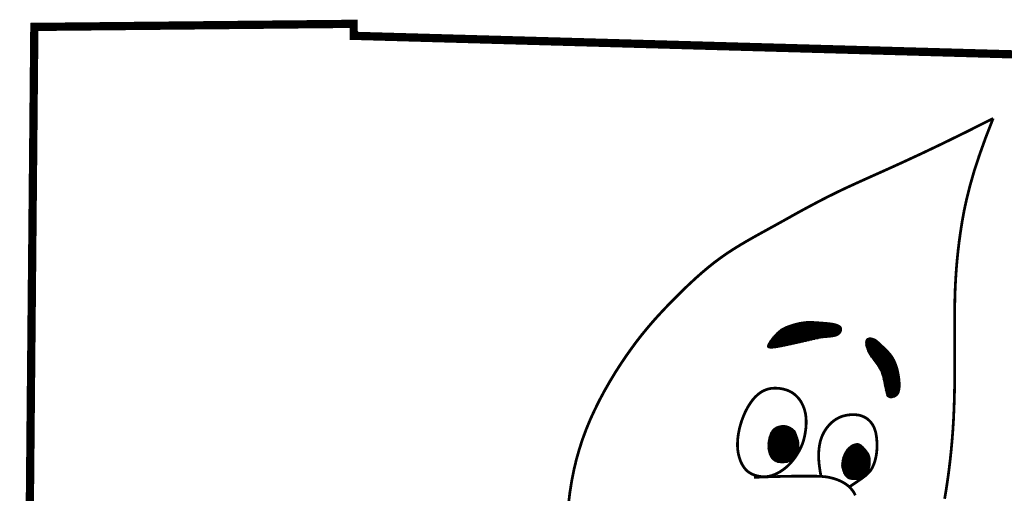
# Model space of a CAD drawing. Extents: x 185 to 418, y -408 to -105.
# Tile 113 of 118: x 365 to 388, y -353 to -342. Entities that reach past the tile are written whole.
import ezdxf

# ---------------------------------------------------------------- set-up
doc = ezdxf.new("R2010")
doc.units = 0
doc.header["$LTSCALE"] = 25
doc.header["$MEASUREMENT"] = 0
doc.layers.add('BELMONT-BORDER', color=5, linetype='CONTINUOUS')
doc.layers.add('FACE', color=160, linetype='CONTINUOUS')
pattern_1 = [(360, (328.277135, -428.133409), (4e-18, 0.0158269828), []), (60, (328.277135, -428.133409), (-0.0137065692, 0.0079134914), []), (120, (328.277135, -428.133409), (-0.0137065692, -0.0079134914), [])]

msp = doc.modelspace()

# ---------------------------------------------------------------- hatches: boundary and pattern name
at = {"layer": 'FACE', "linetype": 'Continuous'}
h = msp.add_hatch(dxfattribs=at)
h.set_pattern_fill('NET3', scale=0.126616, style=0)
h.set_pattern_definition(pattern_1)
h.paths.add_polyline_path([(385.537, -350.603), (385.531, -350.557), (385.524, -350.512), (385.516, -350.468), (385.507, -350.425), (385.497, -350.383), (385.486, -350.342), (385.474, -350.303), (385.461, -350.266), (385.447, -350.23), (385.432, -350.195), (385.416, -350.162), (385.399, -350.13), (385.38, -350.099), (385.36, -350.068), (385.338, -350.038), (385.314, -350.008), (385.288, -349.978), (385.261, -349.948), (385.232, -349.919), (385.203, -349.891), (385.175, -349.864), (385.147, -349.838), (385.121, -349.813), (385.096, -349.79), (385.074, -349.77), (385.054, -349.751), (385.035, -349.734), (385.017, -349.719), (385, -349.706), (384.982, -349.694), (384.964, -349.684), (384.945, -349.675), (384.924, -349.667), (384.902, -349.661), (384.88, -349.657), (384.858, -349.656), (384.837, -349.657), (384.817, -349.661), (384.8, -349.668), (384.785, -349.679), (384.773, -349.695), (384.765, -349.714), (384.76, -349.736), (384.757, -349.761), (384.758, -349.788), (384.761, -349.818), (384.767, -349.848), (384.776, -349.879), (384.787, -349.911), (384.801, -349.943), (384.816, -349.975), (384.833, -350.007), (384.851, -350.039), (384.87, -350.069), (384.89, -350.099), (384.91, -350.128), (384.93, -350.156), (384.949, -350.183), (384.969, -350.208), (384.988, -350.233), (385.006, -350.258), (385.024, -350.281), (385.041, -350.305), (385.056, -350.328), (385.071, -350.352), (385.084, -350.376), (385.097, -350.401), (385.108, -350.427), (385.119, -350.456), (385.13, -350.487), (385.14, -350.521), (385.15, -350.559), (385.16, -350.601), (385.17, -350.646), (385.18, -350.692), (385.189, -350.739), (385.199, -350.785), (385.208, -350.829), (385.217, -350.87), (385.226, -350.906), (385.234, -350.936), (385.242, -350.961), (385.251, -350.982), (385.261, -350.997), (385.272, -351.009), (385.285, -351.018), (385.301, -351.023), (385.319, -351.026), (385.341, -351.026), (385.364, -351.024), (385.39, -351.02), (385.416, -351.011), (385.441, -350.999), (385.465, -350.983), (385.487, -350.963), (385.506, -350.937), (385.52, -350.906), (385.531, -350.87), (385.538, -350.831), (385.543, -350.788), (385.544, -350.744), (385.544, -350.697), (385.541, -350.65)])
h.paths.add_polyline_path([(382.958, -349.823), (383.02, -349.809), (383.081, -349.796), (383.14, -349.783), (383.198, -349.77), (383.255, -349.757), (383.31, -349.744), (383.362, -349.732), (383.412, -349.72), (383.459, -349.709), (383.503, -349.698), (383.546, -349.688), (383.588, -349.678), (383.629, -349.669), (383.67, -349.661), (383.711, -349.655), (383.754, -349.649), (383.798, -349.644), (383.843, -349.641), (383.888, -349.637), (383.932, -349.633), (383.975, -349.627), (384.016, -349.621), (384.053, -349.612), (384.087, -349.6), (384.117, -349.585), (384.141, -349.567), (384.162, -349.548), (384.178, -349.526), (384.189, -349.504), (384.196, -349.482), (384.199, -349.461), (384.198, -349.44), (384.193, -349.421), (384.183, -349.403), (384.169, -349.387), (384.151, -349.373), (384.129, -349.36), (384.103, -349.348), (384.073, -349.338), (384.038, -349.329), (384, -349.321), (383.958, -349.314), (383.913, -349.309), (383.866, -349.304), (383.819, -349.3), (383.771, -349.296), (383.724, -349.292), (383.678, -349.289), (383.634, -349.286), (383.592, -349.283), (383.55, -349.28), (383.51, -349.279), (383.469, -349.278), (383.429, -349.278), (383.387, -349.281), (383.345, -349.285), (383.301, -349.291), (383.256, -349.299), (383.21, -349.308), (383.164, -349.319), (383.119, -349.33), (383.075, -349.343), (383.033, -349.356), (382.994, -349.369), (382.957, -349.383), (382.922, -349.397), (382.89, -349.411), (382.859, -349.427), (382.83, -349.444), (382.801, -349.463), (382.773, -349.484), (382.745, -349.507), (382.716, -349.534), (382.688, -349.562), (382.66, -349.593), (382.633, -349.624), (382.607, -349.656), (382.583, -349.687), (382.56, -349.718), (382.541, -349.747), (382.524, -349.775), (382.511, -349.8), (382.502, -349.822), (382.498, -349.841), (382.501, -349.858), (382.509, -349.871), (382.526, -349.88), (382.55, -349.885), (382.582, -349.886), (382.622, -349.884), (382.669, -349.879), (382.721, -349.871), (382.777, -349.86), (382.836, -349.849), (382.897, -349.836)])
h = msp.add_hatch(dxfattribs=at)
h.set_pattern_fill('NET3', scale=0.126616, style=0)
h.set_pattern_definition(pattern_1)
h.paths.add_polyline_path([(383.124, -351.796), (383.136, -351.822), (383.147, -351.849), (383.158, -351.876), (383.168, -351.903), (383.178, -351.931), (383.187, -351.958), (383.195, -351.984), (383.202, -352.009), (383.208, -352.033), (383.211, -352.055), (383.214, -352.076), (383.216, -352.096), (383.217, -352.115), (383.217, -352.132), (383.217, -352.148), (383.217, -352.164), (383.216, -352.178), (383.215, -352.191), (383.213, -352.204), (383.212, -352.216), (383.21, -352.228), (383.207, -352.24), (383.204, -352.252), (383.2, -352.264), (383.196, -352.276), (383.191, -352.288), (383.186, -352.301), (383.18, -352.314), (383.174, -352.326), (383.167, -352.339), (383.161, -352.351), (383.154, -352.364), (383.147, -352.376), (383.141, -352.387), (383.134, -352.398), (383.127, -352.408), (383.121, -352.418), (383.114, -352.426), (383.108, -352.434), (383.102, -352.441), (383.096, -352.446), (383.09, -352.451), (383.084, -352.455), (383.077, -352.458), (383.071, -352.461), (383.064, -352.465), (383.057, -352.468), (383.049, -352.472), (383.041, -352.476), (383.032, -352.481), (383.022, -352.486), (383.01, -352.491), (382.998, -352.497), (382.984, -352.502), (382.969, -352.507), (382.952, -352.512), (382.933, -352.516), (382.912, -352.52), (382.891, -352.523), (382.868, -352.525), (382.844, -352.526), (382.82, -352.526), (382.796, -352.525), (382.773, -352.522), (382.749, -352.518), (382.726, -352.512), (382.704, -352.505), (382.683, -352.496), (382.662, -352.485), (382.642, -352.472), (382.624, -352.457), (382.606, -352.44), (382.59, -352.42), (382.575, -352.399), (382.562, -352.376), (382.55, -352.352), (382.54, -352.326), (382.53, -352.298), (382.523, -352.27), (382.517, -352.24), (382.513, -352.21), (382.51, -352.179), (382.509, -352.148), (382.509, -352.116), (382.511, -352.085), (382.513, -352.053), (382.517, -352.022), (382.523, -351.992), (382.529, -351.962), (382.536, -351.934), (382.545, -351.906), (382.554, -351.88), (382.565, -351.854), (382.577, -351.831), (382.59, -351.808), (382.604, -351.787), (382.62, -351.768), (382.637, -351.751), (382.656, -351.735), (382.677, -351.721), (382.7, -351.708), (382.725, -351.697), (382.753, -351.688), (382.784, -351.681), (382.818, -351.675), (382.855, -351.672), (382.895, -351.674), (382.937, -351.682), (382.981, -351.696), (383.027, -351.719), (383.075, -351.752)])
edge = h.paths.add_edge_path()
edge.add_line((384.205, -352.627), (384.206, -352.604))
edge.add_line((384.206, -352.604), (384.207, -352.583))
edge.add_line((384.207, -352.583), (384.208, -352.566))
edge.add_line((384.208, -352.566), (384.209, -352.551))
edge.add_line((384.209, -352.551), (384.21, -352.538))
edge.add_line((384.21, -352.538), (384.211, -352.526))
edge.add_line((384.211, -352.526), (384.212, -352.516))
edge.add_line((384.212, -352.516), (384.213, -352.507))
edge.add_line((384.213, -352.507), (384.214, -352.498))
edge.add_line((384.214, -352.498), (384.215, -352.49))
edge.add_line((384.215, -352.49), (384.216, -352.482))
edge.add_line((384.216, -352.482), (384.218, -352.475))
edge.add_line((384.218, -352.475), (384.219, -352.468))
edge.add_line((384.219, -352.468), (384.22, -352.461))
edge.add_line((384.22, -352.461), (384.221, -352.454))
edge.add_line((384.221, -352.454), (384.223, -352.448))
edge.add_line((384.223, -352.448), (384.224, -352.442))
edge.add_line((384.224, -352.442), (384.225, -352.435))
edge.add_line((384.225, -352.435), (384.227, -352.429))
edge.add_line((384.227, -352.429), (384.228, -352.423))
edge.add_line((384.228, -352.423), (384.23, -352.417))
edge.add_line((384.23, -352.417), (384.231, -352.411))
edge.add_line((384.231, -352.411), (384.233, -352.406))
edge.add_line((384.233, -352.406), (384.235, -352.4))
edge.add_line((384.235, -352.4), (384.236, -352.394))
edge.add_line((384.236, -352.394), (384.238, -352.389))
edge.add_line((384.238, -352.389), (384.24, -352.383))
edge.add_line((384.24, -352.383), (384.242, -352.378))
edge.add_line((384.242, -352.378), (384.244, -352.372))
edge.add_line((384.244, -352.372), (384.246, -352.367))
edge.add_line((384.246, -352.367), (384.248, -352.362))
edge.add_line((384.248, -352.362), (384.25, -352.357))
edge.add_line((384.25, -352.357), (384.252, -352.351))
edge.add_line((384.252, -352.351), (384.254, -352.346))
edge.add_line((384.254, -352.346), (384.256, -352.341))
edge.add_line((384.256, -352.341), (384.258, -352.337))
edge.add_line((384.258, -352.337), (384.26, -352.332))
edge.add_line((384.26, -352.332), (384.262, -352.327))
edge.add_line((384.262, -352.327), (384.264, -352.322))
edge.add_line((384.264, -352.322), (384.267, -352.318))
edge.add_line((384.267, -352.318), (384.269, -352.313))
edge.add_line((384.269, -352.313), (384.271, -352.309))
edge.add_line((384.271, -352.309), (384.273, -352.304))
edge.add_line((384.273, -352.304), (384.276, -352.3))
edge.add_line((384.276, -352.3), (384.278, -352.295))
edge.add_line((384.278, -352.295), (384.281, -352.291))
edge.add_line((384.281, -352.291), (384.283, -352.287))
edge.add_line((384.283, -352.287), (384.285, -352.283))
edge.add_line((384.285, -352.283), (384.288, -352.279))
edge.add_line((384.288, -352.279), (384.29, -352.275))
edge.add_line((384.29, -352.275), (384.293, -352.271))
edge.add_line((384.293, -352.271), (384.295, -352.267))
edge.add_line((384.295, -352.267), (384.298, -352.263))
edge.add_line((384.298, -352.263), (384.301, -352.259))
edge.add_line((384.301, -352.259), (384.303, -352.255))
edge.add_line((384.303, -352.255), (384.306, -352.251))
edge.add_line((384.306, -352.251), (384.308, -352.247))
edge.add_line((384.308, -352.247), (384.311, -352.244))
edge.add_line((384.311, -352.244), (384.314, -352.24))
edge.add_line((384.314, -352.24), (384.317, -352.236))
edge.add_line((384.317, -352.236), (384.319, -352.233))
edge.add_line((384.319, -352.233), (384.322, -352.229))
edge.add_line((384.322, -352.229), (384.325, -352.226))
edge.add_line((384.325, -352.226), (384.327, -352.222))
edge.add_line((384.327, -352.222), (384.33, -352.219))
edge.add_line((384.33, -352.219), (384.333, -352.215))
edge.add_line((384.333, -352.215), (384.336, -352.212))
edge.add_line((384.336, -352.212), (384.339, -352.209))
edge.add_line((384.339, -352.209), (384.341, -352.206))
edge.add_line((384.341, -352.206), (384.344, -352.202))
edge.add_line((384.344, -352.202), (384.347, -352.199))
edge.add_line((384.347, -352.199), (384.35, -352.196))
edge.add_line((384.35, -352.196), (384.353, -352.193))
edge.add_line((384.353, -352.193), (384.356, -352.19))
edge.add_line((384.356, -352.19), (384.358, -352.187))
edge.add_line((384.358, -352.187), (384.361, -352.184))
edge.add_line((384.361, -352.184), (384.364, -352.181))
edge.add_line((384.364, -352.181), (384.367, -352.179))
edge.add_line((384.367, -352.179), (384.37, -352.176))
edge.add_line((384.37, -352.176), (384.373, -352.173))
edge.add_line((384.373, -352.173), (384.376, -352.17))
edge.add_line((384.376, -352.17), (384.379, -352.168))
edge.add_line((384.379, -352.168), (384.382, -352.165))
edge.add_line((384.382, -352.165), (384.385, -352.162))
edge.add_line((384.385, -352.162), (384.388, -352.16))
edge.add_line((384.388, -352.16), (384.39, -352.157))
edge.add_line((384.39, -352.157), (384.393, -352.155))
edge.add_line((384.393, -352.155), (384.396, -352.153))
edge.add_line((384.396, -352.153), (384.399, -352.15))
edge.add_line((384.399, -352.15), (384.402, -352.148))
edge.add_line((384.402, -352.148), (384.405, -352.146))
edge.add_line((384.405, -352.146), (384.408, -352.144))
edge.add_line((384.408, -352.144), (384.411, -352.141))
edge.add_line((384.411, -352.141), (384.414, -352.139))
edge.add_line((384.414, -352.139), (384.417, -352.137))
edge.add_line((384.417, -352.137), (384.42, -352.135))
edge.add_line((384.42, -352.135), (384.423, -352.133))
edge.add_line((384.423, -352.133), (384.426, -352.131))
edge.add_line((384.426, -352.131), (384.429, -352.129))
edge.add_line((384.429, -352.129), (384.432, -352.128))
edge.add_line((384.432, -352.128), (384.435, -352.126))
edge.add_line((384.435, -352.126), (384.438, -352.124))
edge.add_line((384.438, -352.124), (384.44, -352.122))
edge.add_line((384.44, -352.122), (384.443, -352.121))
edge.add_line((384.443, -352.121), (384.446, -352.119))
edge.add_line((384.446, -352.119), (384.449, -352.118))
edge.add_line((384.449, -352.118), (384.452, -352.116))
edge.add_line((384.452, -352.116), (384.455, -352.115))
edge.add_line((384.455, -352.115), (384.458, -352.113))
edge.add_line((384.458, -352.113), (384.461, -352.112))
edge.add_line((384.461, -352.112), (384.464, -352.111))
edge.add_line((384.464, -352.111), (384.466, -352.109))
edge.add_line((384.466, -352.109), (384.469, -352.108))
edge.add_line((384.469, -352.108), (384.472, -352.107))
edge.add_line((384.472, -352.107), (384.475, -352.106))
edge.add_line((384.475, -352.106), (384.478, -352.105))
edge.add_line((384.478, -352.105), (384.481, -352.104))
edge.add_line((384.481, -352.104), (384.483, -352.103))
edge.add_line((384.483, -352.103), (384.486, -352.102))
edge.add_line((384.486, -352.102), (384.489, -352.101))
edge.add_line((384.489, -352.101), (384.492, -352.1))
edge.add_line((384.492, -352.1), (384.494, -352.1))
edge.add_line((384.494, -352.1), (384.497, -352.099))
edge.add_line((384.497, -352.099), (384.5, -352.098))
edge.add_line((384.5, -352.098), (384.503, -352.098))
edge.add_line((384.503, -352.098), (384.505, -352.097))
edge.add_line((384.505, -352.097), (384.508, -352.096))
edge.add_line((384.508, -352.096), (384.511, -352.096))
edge.add_line((384.511, -352.096), (384.513, -352.095))
edge.add_line((384.513, -352.095), (384.516, -352.095))
edge.add_line((384.516, -352.095), (384.518, -352.095))
edge.add_line((384.518, -352.095), (384.521, -352.094))
edge.add_line((384.521, -352.094), (384.524, -352.094))
edge.add_line((384.524, -352.094), (384.526, -352.094))
edge.add_line((384.526, -352.094), (384.529, -352.093))
edge.add_line((384.529, -352.093), (384.531, -352.093))
edge.add_line((384.531, -352.093), (384.534, -352.092))
edge.add_line((384.534, -352.092), (384.536, -352.092))
edge.add_line((384.536, -352.092), (384.538, -352.091))
edge.add_line((384.538, -352.091), (384.541, -352.091))
edge.add_line((384.541, -352.091), (384.543, -352.091))
edge.add_line((384.543, -352.091), (384.545, -352.09))
edge.add_line((384.545, -352.09), (384.548, -352.09))
edge.add_line((384.548, -352.09), (384.55, -352.09))
edge.add_line((384.55, -352.09), (384.552, -352.089))
edge.add_line((384.552, -352.089), (384.555, -352.089))
edge.add_line((384.555, -352.089), (384.557, -352.089))
edge.add_line((384.557, -352.089), (384.56, -352.089))
edge.add_line((384.56, -352.089), (384.562, -352.089))
edge.add_line((384.562, -352.089), (384.565, -352.089))
edge.add_line((384.565, -352.089), (384.567, -352.089))
edge.add_line((384.567, -352.089), (384.57, -352.089))
edge.add_line((384.57, -352.089), (384.572, -352.089))
edge.add_line((384.572, -352.089), (384.575, -352.09))
edge.add_line((384.575, -352.09), (384.577, -352.09))
edge.add_line((384.577, -352.09), (384.58, -352.09))
edge.add_line((384.58, -352.09), (384.582, -352.091))
edge.add_line((384.582, -352.091), (384.585, -352.091))
edge.add_line((384.585, -352.091), (384.587, -352.092))
edge.add_line((384.587, -352.092), (384.589, -352.093))
edge.add_line((384.589, -352.093), (384.591, -352.093))
edge.add_line((384.591, -352.093), (384.593, -352.094))
edge.add_line((384.593, -352.094), (384.595, -352.095))
edge.add_line((384.595, -352.095), (384.597, -352.096))
edge.add_line((384.597, -352.096), (384.599, -352.096))
edge.add_line((384.599, -352.096), (384.601, -352.097))
edge.add_line((384.601, -352.097), (384.603, -352.098))
edge.add_line((384.603, -352.098), (384.604, -352.099))
edge.add_line((384.604, -352.099), (384.606, -352.1))
edge.add_line((384.606, -352.1), (384.608, -352.1))
edge.add_line((384.608, -352.1), (384.61, -352.101))
edge.add_line((384.61, -352.101), (384.612, -352.102))
edge.add_line((384.612, -352.102), (384.614, -352.102))
edge.add_line((384.614, -352.102), (384.616, -352.103))
edge.add_line((384.616, -352.103), (384.618, -352.104))
edge.add_line((384.618, -352.104), (384.62, -352.105))
edge.add_line((384.62, -352.105), (384.622, -352.105))
edge.add_line((384.622, -352.105), (384.624, -352.106))
edge.add_line((384.624, -352.106), (384.626, -352.107))
edge.add_line((384.626, -352.107), (384.628, -352.109))
edge.add_line((384.628, -352.109), (384.63, -352.11))
edge.add_line((384.63, -352.11), (384.633, -352.111))
edge.add_line((384.633, -352.111), (384.635, -352.112))
edge.add_line((384.635, -352.112), (384.637, -352.114))
edge.add_line((384.637, -352.114), (384.639, -352.115))
edge.add_line((384.639, -352.115), (384.641, -352.117))
edge.add_line((384.641, -352.117), (384.643, -352.118))
edge.add_line((384.643, -352.118), (384.645, -352.12))
edge.add_line((384.645, -352.12), (384.647, -352.121))
edge.add_line((384.647, -352.121), (384.649, -352.123))
edge.add_line((384.649, -352.123), (384.651, -352.125))
edge.add_line((384.651, -352.125), (384.653, -352.126))
edge.add_line((384.653, -352.126), (384.655, -352.128))
edge.add_line((384.655, -352.128), (384.657, -352.13))
edge.add_line((384.657, -352.13), (384.659, -352.132))
edge.add_line((384.659, -352.132), (384.661, -352.133))
edge.add_line((384.661, -352.133), (384.662, -352.135))
edge.add_line((384.662, -352.135), (384.664, -352.137))
edge.add_line((384.664, -352.137), (384.666, -352.139))
edge.add_line((384.666, -352.139), (384.668, -352.14))
edge.add_line((384.668, -352.14), (384.67, -352.142))
edge.add_line((384.67, -352.142), (384.672, -352.144))
edge.add_line((384.672, -352.144), (384.675, -352.146))
edge.add_line((384.675, -352.146), (384.677, -352.149))
edge.add_line((384.677, -352.149), (384.68, -352.151))
edge.add_line((384.68, -352.151), (384.682, -352.154))
edge.add_line((384.682, -352.154), (384.686, -352.156))
edge.add_line((384.686, -352.156), (384.689, -352.16))
edge.add_line((384.689, -352.16), (384.693, -352.163))
edge.add_line((384.693, -352.163), (384.697, -352.166))
edge.add_line((384.697, -352.166), (384.701, -352.17))
edge.add_line((384.701, -352.17), (384.706, -352.175))
edge.add_line((384.706, -352.175), (384.71, -352.179))
edge.add_line((384.71, -352.179), (384.715, -352.184))
edge.add_line((384.715, -352.184), (384.72, -352.189))
edge.add_line((384.72, -352.189), (384.725, -352.194))
edge.add_line((384.725, -352.194), (384.73, -352.2))
edge.add_line((384.73, -352.2), (384.735, -352.205))
edge.add_line((384.735, -352.205), (384.74, -352.212))
edge.add_line((384.74, -352.212), (384.746, -352.218))
edge.add_line((384.746, -352.218), (384.751, -352.225))
edge.add_line((384.751, -352.225), (384.757, -352.233))
edge.add_line((384.757, -352.233), (384.763, -352.24))
edge.add_line((384.763, -352.24), (384.77, -352.249))
edge.add_line((384.77, -352.249), (384.776, -352.258))
edge.add_line((384.776, -352.258), (384.783, -352.267))
edge.add_line((384.783, -352.267), (384.79, -352.277))
edge.add_line((384.79, -352.277), (384.797, -352.287))
edge.add_line((384.797, -352.287), (384.804, -352.297))
edge.add_line((384.804, -352.297), (384.811, -352.307))
edge.add_line((384.811, -352.307), (384.817, -352.317))
edge.add_line((384.817, -352.317), (384.823, -352.327))
edge.add_line((384.823, -352.327), (384.828, -352.337))
edge.add_line((384.828, -352.337), (384.832, -352.347))
edge.add_line((384.832, -352.347), (384.836, -352.357))
edge.add_line((384.836, -352.357), (384.84, -352.366))
edge.add_line((384.84, -352.366), (384.843, -352.376))
edge.add_line((384.843, -352.376), (384.845, -352.386))
edge.add_line((384.845, -352.386), (384.848, -352.396))
edge.add_line((384.848, -352.396), (384.85, -352.406))
edge.add_line((384.85, -352.406), (384.852, -352.416))
edge.add_line((384.852, -352.416), (384.853, -352.426))
edge.add_line((384.853, -352.426), (384.855, -352.437))
edge.add_line((384.855, -352.437), (384.856, -352.448))
edge.add_line((384.856, -352.448), (384.857, -352.46))
edge.add_line((384.857, -352.46), (384.858, -352.473))
edge.add_line((384.858, -352.473), (384.858, -352.486))
edge.add_line((384.858, -352.486), (384.859, -352.5))
edge.add_line((384.859, -352.5), (384.858, -352.516))
edge.add_line((384.858, -352.516), (384.858, -352.532))
edge.add_line((384.858, -352.532), (384.857, -352.548))
edge.add_line((384.857, -352.548), (384.856, -352.565))
edge.add_line((384.856, -352.565), (384.854, -352.583))
edge.add_line((384.854, -352.583), (384.851, -352.6))
edge.add_line((384.851, -352.6), (384.848, -352.617))
edge.add_line((384.848, -352.617), (384.844, -352.634))
edge.add_line((384.844, -352.634), (384.84, -352.651))
edge.add_line((384.84, -352.651), (384.835, -352.667))
edge.add_line((384.835, -352.667), (384.829, -352.682))
edge.add_line((384.829, -352.682), (384.823, -352.697))
edge.add_line((384.823, -352.697), (384.816, -352.711))
edge.add_line((384.816, -352.711), (384.808, -352.725))
edge.add_line((384.808, -352.725), (384.8, -352.738))
edge.add_line((384.8, -352.738), (384.791, -352.75))
edge.add_line((384.791, -352.75), (384.781, -352.762))
edge.add_line((384.781, -352.762), (384.771, -352.773))
edge.add_line((384.771, -352.773), (384.76, -352.784))
edge.add_line((384.76, -352.784), (384.749, -352.794))
edge.add_line((384.749, -352.794), (384.737, -352.804))
edge.add_line((384.737, -352.804), (384.725, -352.814))
edge.add_line((384.725, -352.814), (384.713, -352.823))
edge.add_line((384.713, -352.823), (384.701, -352.833))
edge.add_line((384.701, -352.833), (384.689, -352.842))
edge.add_line((384.689, -352.842), (384.677, -352.851))
edge.add_line((384.677, -352.851), (384.665, -352.86))
edge.add_line((384.665, -352.86), (384.652, -352.869))
edge.add_line((384.652, -352.869), (384.64, -352.877))
edge.add_line((384.64, -352.877), (384.627, -352.884))
edge.add_line((384.627, -352.884), (384.613, -352.891))
edge.add_line((384.613, -352.891), (384.599, -352.897))
edge.add_line((384.599, -352.897), (384.585, -352.902))
edge.add_line((384.585, -352.902), (384.57, -352.906))
edge.add_line((384.57, -352.906), (384.555, -352.909))
edge.add_line((384.555, -352.909), (384.54, -352.911))
edge.add_line((384.54, -352.911), (384.525, -352.913))
edge.add_line((384.525, -352.913), (384.509, -352.913))
edge.add_line((384.509, -352.913), (384.493, -352.913))
edge.add_line((384.493, -352.913), (384.478, -352.913))
edge.add_line((384.478, -352.913), (384.463, -352.912))
edge.add_line((384.463, -352.912), (384.447, -352.911))
edge.add_line((384.447, -352.911), (384.433, -352.909))
edge.add_line((384.433, -352.909), (384.418, -352.906))
edge.add_line((384.418, -352.906), (384.405, -352.903))
edge.add_line((384.405, -352.903), (384.391, -352.9))
edge.add_line((384.391, -352.9), (384.379, -352.896))
edge.add_line((384.379, -352.896), (384.367, -352.892))
edge.add_line((384.367, -352.892), (384.356, -352.887))
edge.add_line((384.356, -352.887), (384.346, -352.881))
edge.add_line((384.346, -352.881), (384.336, -352.874))
edge.add_line((384.336, -352.874), (384.326, -352.867))
edge.add_line((384.326, -352.867), (384.317, -352.858))
edge.add_line((384.317, -352.858), (384.308, -352.848))
edge.add_line((384.308, -352.848), (384.298, -352.836))
edge.add_line((384.298, -352.836), (384.288, -352.823))
edge.add_line((384.288, -352.823), (384.278, -352.807))
edge.add_line((384.278, -352.807), (384.268, -352.79))
edge.add_line((384.268, -352.79), (384.257, -352.77))
edge.add_line((384.257, -352.77), (384.246, -352.748))
edge.add_line((384.246, -352.748), (384.236, -352.723))
edge.add_line((384.236, -352.723), (384.226, -352.695))
edge.add_line((384.226, -352.695), (384.216, -352.663))
edge.add_line((384.216, -352.663), (384.208, -352.629))

# ---------------------------------------------------------------- linework, layer by layer
at = {"layer": 'BELMONT-BORDER', "color": 7, "const_width": 0.19}
msp.add_lwpolyline([(365.377, -368.207), (365.619, -342.493), (372.968, -342.422), (372.971, -342.698), (395.382, -343.328), (395.384, -342.937), (399.518, -343.019)], dxfattribs=at)
at = {"layer": 'FACE', "color": 7}
for points, const_width in [([(387.688, -344.599), (387.065, -344.913), (386.516, -345.182), (386.033, -345.412), (385.608, -345.609), (385.234, -345.779), (384.903, -345.927), (384.606, -346.061), (384.336, -346.184), (384.086, -346.303), (383.853, -346.419), (383.635, -346.532), (383.43, -346.641), (383.236, -346.746), (383.051, -346.849), (382.873, -346.949), (382.699, -347.045), (382.529, -347.139), (382.362, -347.231), (382.197, -347.322), (382.036, -347.414), (381.878, -347.507), (381.722, -347.603), (381.569, -347.702), (381.42, -347.806), (381.273, -347.915), (381.129, -348.03), (380.988, -348.149), (380.85, -348.271), (380.715, -348.395), (380.583, -348.521), (380.453, -348.648), (380.327, -348.775), (380.203, -348.902), (380.082, -349.029), (379.962, -349.159), (379.843, -349.292), (379.725, -349.431), (379.605, -349.577), (379.485, -349.731), (379.363, -349.896), (379.239, -350.071), (379.113, -350.258), (378.988, -350.453), (378.865, -350.657), (378.745, -350.867), (378.629, -351.083), (378.52, -351.304), (378.417, -351.527), (378.323, -351.754), (378.238, -351.983), (378.162, -352.218), (378.094, -352.458), (378.035, -352.706), (377.985, -352.963), (377.943, -353.23), (377.91, -353.508)], 0.0633), ([(387.688, -344.599), (387.512, -345.052), (387.367, -345.458), (387.248, -345.823), (387.154, -346.152), (387.079, -346.45), (387.02, -346.722), (386.974, -346.974), (386.937, -347.212), (386.905, -347.439), (386.879, -347.659), (386.857, -347.875), (386.839, -348.089), (386.825, -348.305), (386.814, -348.523), (386.807, -348.747), (386.802, -348.981), (386.8, -349.224), (386.8, -349.477), (386.801, -349.736), (386.802, -349.999), (386.802, -350.265), (386.802, -350.531), (386.8, -350.793), (386.795, -351.052), (386.786, -351.303), (386.775, -351.548), (386.76, -351.788), (386.742, -352.022), (386.721, -352.252), (386.697, -352.479), (386.67, -352.702), (386.64, -352.923), (386.607, -353.142), (386.571, -353.358)], 0.0633), ([(383.726, -352.842), (383.707, -352.736), (383.693, -352.64), (383.682, -352.554), (383.675, -352.475), (383.672, -352.404), (383.672, -352.339), (383.674, -352.278), (383.678, -352.22), (383.685, -352.166), (383.693, -352.113), (383.704, -352.062), (383.716, -352.014), (383.731, -351.967), (383.748, -351.921), (383.767, -351.877), (383.789, -351.835), (383.812, -351.793), (383.838, -351.754), (383.866, -351.715), (383.896, -351.679), (383.927, -351.644), (383.96, -351.612), (383.994, -351.582), (384.029, -351.555), (384.065, -351.53), (384.102, -351.508), (384.139, -351.489), (384.178, -351.472), (384.218, -351.458), (384.258, -351.446), (384.299, -351.437), (384.341, -351.429), (384.384, -351.424), (384.427, -351.421), (384.47, -351.42), (384.513, -351.421), (384.556, -351.426), (384.597, -351.432), (384.638, -351.442), (384.676, -351.455), (384.713, -351.471), (384.748, -351.489), (384.781, -351.51), (384.811, -351.534), (384.84, -351.56), (384.866, -351.588), (384.889, -351.617), (384.911, -351.648), (384.929, -351.681), (384.946, -351.714), (384.96, -351.749), (384.972, -351.785), (384.983, -351.823), (384.991, -351.863), (384.998, -351.903), (385.004, -351.946), (385.008, -351.99), (385.012, -352.035), (385.013, -352.081), (385.014, -352.128), (385.014, -352.174), (385.012, -352.219), (385.009, -352.263), (385.004, -352.306), (384.999, -352.347), (384.992, -352.385), (384.984, -352.422), (384.975, -352.457), (384.966, -352.49), (384.956, -352.522), (384.945, -352.553), (384.933, -352.582), (384.921, -352.609), (384.909, -352.636), (384.894, -352.662), (384.879, -352.688), (384.861, -352.713), (384.84, -352.738), (384.816, -352.764), (384.789, -352.79), (384.758, -352.818), (384.722, -352.846), (384.681, -352.877), (384.634, -352.911), (384.581, -352.947), (384.521, -352.988), (384.453, -353.034), (384.377, -353.085)], 0.0633), ([(383.124, -351.796), (383.136, -351.822), (383.147, -351.849), (383.158, -351.876), (383.168, -351.903), (383.178, -351.931), (383.187, -351.958), (383.195, -351.984), (383.202, -352.009), (383.208, -352.033), (383.211, -352.055), (383.214, -352.076), (383.216, -352.096), (383.217, -352.115), (383.217, -352.132), (383.217, -352.148), (383.217, -352.164), (383.216, -352.178), (383.215, -352.191), (383.213, -352.204), (383.212, -352.216), (383.21, -352.228), (383.207, -352.24), (383.204, -352.252), (383.2, -352.264), (383.196, -352.276), (383.191, -352.288), (383.186, -352.301), (383.18, -352.314), (383.174, -352.326), (383.167, -352.339), (383.161, -352.351), (383.154, -352.364), (383.147, -352.376), (383.141, -352.387), (383.134, -352.398), (383.127, -352.408), (383.121, -352.418), (383.114, -352.426), (383.108, -352.434), (383.102, -352.441), (383.096, -352.446), (383.09, -352.451), (383.084, -352.455), (383.077, -352.458), (383.071, -352.461), (383.064, -352.465), (383.057, -352.468), (383.049, -352.472), (383.041, -352.476), (383.032, -352.481), (383.022, -352.486), (383.01, -352.491), (382.998, -352.497), (382.984, -352.502), (382.969, -352.507), (382.952, -352.512), (382.933, -352.516), (382.912, -352.52), (382.891, -352.523), (382.868, -352.525), (382.844, -352.526), (382.82, -352.526), (382.796, -352.525), (382.773, -352.522), (382.749, -352.518), (382.726, -352.512), (382.704, -352.505), (382.683, -352.496), (382.662, -352.485), (382.642, -352.472), (382.624, -352.457), (382.606, -352.44), (382.59, -352.42), (382.575, -352.399), (382.562, -352.376), (382.55, -352.352), (382.54, -352.326), (382.53, -352.298), (382.523, -352.27), (382.517, -352.24), (382.513, -352.21), (382.51, -352.179), (382.509, -352.148), (382.509, -352.116), (382.511, -352.085), (382.513, -352.053), (382.517, -352.022), (382.523, -351.992), (382.529, -351.962), (382.536, -351.934), (382.545, -351.906), (382.554, -351.88), (382.565, -351.854), (382.577, -351.831), (382.59, -351.808), (382.604, -351.787), (382.62, -351.768), (382.637, -351.751), (382.656, -351.735), (382.677, -351.721), (382.7, -351.708), (382.725, -351.697), (382.753, -351.688), (382.784, -351.681), (382.818, -351.675), (382.855, -351.672), (382.895, -351.674), (382.937, -351.682), (382.981, -351.696), (383.027, -351.719), (383.075, -351.752), (383.124, -351.796)], 0.0267), ([(384.205, -352.627), (384.206, -352.604), (384.207, -352.583), (384.208, -352.566), (384.209, -352.551), (384.21, -352.538), (384.211, -352.526), (384.212, -352.516), (384.213, -352.507), (384.214, -352.498), (384.215, -352.49), (384.216, -352.482), (384.218, -352.475), (384.219, -352.468), (384.22, -352.461), (384.221, -352.454), (384.223, -352.448), (384.224, -352.442), (384.225, -352.435), (384.227, -352.429), (384.228, -352.423), (384.23, -352.417), (384.231, -352.411), (384.233, -352.406), (384.235, -352.4), (384.236, -352.394), (384.238, -352.389), (384.24, -352.383), (384.242, -352.378), (384.244, -352.372), (384.246, -352.367), (384.248, -352.362), (384.25, -352.357), (384.252, -352.351), (384.254, -352.346), (384.256, -352.341), (384.258, -352.337), (384.26, -352.332), (384.262, -352.327), (384.264, -352.322), (384.267, -352.318), (384.269, -352.313), (384.271, -352.309), (384.273, -352.304), (384.276, -352.3), (384.278, -352.295), (384.281, -352.291), (384.283, -352.287), (384.285, -352.283), (384.288, -352.279), (384.29, -352.275), (384.293, -352.271), (384.295, -352.267), (384.298, -352.263), (384.301, -352.259), (384.303, -352.255), (384.306, -352.251), (384.308, -352.247), (384.311, -352.244), (384.314, -352.24), (384.317, -352.236), (384.319, -352.233), (384.322, -352.229), (384.325, -352.226), (384.327, -352.222), (384.33, -352.219), (384.333, -352.215), (384.336, -352.212), (384.339, -352.209), (384.341, -352.206), (384.344, -352.202), (384.347, -352.199), (384.35, -352.196), (384.353, -352.193), (384.356, -352.19), (384.358, -352.187), (384.361, -352.184), (384.364, -352.181), (384.367, -352.179), (384.37, -352.176), (384.373, -352.173), (384.376, -352.17), (384.379, -352.168), (384.382, -352.165), (384.385, -352.162), (384.388, -352.16), (384.39, -352.157), (384.393, -352.155), (384.396, -352.153), (384.399, -352.15), (384.402, -352.148), (384.405, -352.146), (384.408, -352.144), (384.411, -352.141), (384.414, -352.139), (384.417, -352.137), (384.42, -352.135), (384.423, -352.133), (384.426, -352.131), (384.429, -352.129), (384.432, -352.128), (384.435, -352.126), (384.438, -352.124), (384.44, -352.122), (384.443, -352.121), (384.446, -352.119), (384.449, -352.118), (384.452, -352.116), (384.455, -352.115), (384.458, -352.113), (384.461, -352.112), (384.464, -352.111), (384.466, -352.109), (384.469, -352.108), (384.472, -352.107), (384.475, -352.106), (384.478, -352.105), (384.481, -352.104), (384.483, -352.103), (384.486, -352.102), (384.489, -352.101), (384.492, -352.1), (384.494, -352.1), (384.497, -352.099), (384.5, -352.098), (384.503, -352.098), (384.505, -352.097), (384.508, -352.096), (384.511, -352.096), (384.513, -352.095), (384.516, -352.095), (384.518, -352.095), (384.521, -352.094), (384.524, -352.094), (384.526, -352.094), (384.529, -352.093), (384.531, -352.093), (384.534, -352.092), (384.536, -352.092), (384.538, -352.091), (384.541, -352.091), (384.543, -352.091), (384.545, -352.09), (384.548, -352.09), (384.55, -352.09), (384.552, -352.089), (384.555, -352.089), (384.557, -352.089), (384.56, -352.089), (384.562, -352.089), (384.565, -352.089), (384.567, -352.089), (384.57, -352.089), (384.572, -352.089), (384.575, -352.09), (384.577, -352.09), (384.58, -352.09), (384.582, -352.091), (384.585, -352.091), (384.587, -352.092), (384.589, -352.093), (384.591, -352.093), (384.593, -352.094), (384.595, -352.095), (384.597, -352.096), (384.599, -352.096), (384.601, -352.097), (384.603, -352.098), (384.604, -352.099), (384.606, -352.1), (384.608, -352.1), (384.61, -352.101), (384.612, -352.102), (384.614, -352.102), (384.616, -352.103), (384.618, -352.104), (384.62, -352.105), (384.622, -352.105), (384.624, -352.106), (384.626, -352.107), (384.628, -352.109), (384.63, -352.11), (384.633, -352.111), (384.635, -352.112), (384.637, -352.114), (384.639, -352.115), (384.641, -352.117), (384.643, -352.118), (384.645, -352.12), (384.647, -352.121), (384.649, -352.123), (384.651, -352.125), (384.653, -352.126), (384.655, -352.128), (384.657, -352.13), (384.659, -352.132), (384.661, -352.133), (384.662, -352.135), (384.664, -352.137), (384.666, -352.139), (384.668, -352.14), (384.67, -352.142), (384.672, -352.144), (384.675, -352.146), (384.677, -352.149), (384.68, -352.151), (384.682, -352.154), (384.686, -352.156), (384.689, -352.16), (384.693, -352.163), (384.697, -352.166), (384.701, -352.17), (384.706, -352.175), (384.71, -352.179), (384.715, -352.184), (384.72, -352.189), (384.725, -352.194), (384.73, -352.2), (384.735, -352.205), (384.74, -352.212), (384.746, -352.218), (384.751, -352.225), (384.757, -352.233), (384.763, -352.24), (384.77, -352.249), (384.776, -352.258), (384.783, -352.267), (384.79, -352.277), (384.797, -352.287), (384.804, -352.297), (384.811, -352.307), (384.817, -352.317), (384.823, -352.327), (384.828, -352.337), (384.832, -352.347), (384.836, -352.357), (384.84, -352.366), (384.843, -352.376), (384.845, -352.386), (384.848, -352.396), (384.85, -352.406), (384.852, -352.416), (384.853, -352.426), (384.855, -352.437), (384.856, -352.448), (384.857, -352.46), (384.858, -352.473), (384.858, -352.486), (384.859, -352.5), (384.858, -352.516), (384.858, -352.532), (384.857, -352.548), (384.856, -352.565), (384.854, -352.583), (384.851, -352.6), (384.848, -352.617), (384.844, -352.634), (384.84, -352.651), (384.835, -352.667), (384.829, -352.682), (384.823, -352.697), (384.816, -352.711), (384.808, -352.725), (384.8, -352.738), (384.791, -352.75), (384.781, -352.762), (384.771, -352.773), (384.76, -352.784), (384.749, -352.794), (384.737, -352.804), (384.725, -352.814), (384.713, -352.823), (384.701, -352.833), (384.689, -352.842), (384.677, -352.851), (384.665, -352.86), (384.652, -352.869), (384.64, -352.877), (384.627, -352.884), (384.613, -352.891), (384.599, -352.897), (384.585, -352.902), (384.57, -352.906), (384.555, -352.909), (384.54, -352.911), (384.525, -352.913), (384.509, -352.913), (384.493, -352.913), (384.478, -352.913), (384.463, -352.912), (384.447, -352.911), (384.433, -352.909), (384.418, -352.906), (384.405, -352.903), (384.391, -352.9), (384.379, -352.896), (384.367, -352.892), (384.356, -352.887), (384.346, -352.881), (384.336, -352.874), (384.326, -352.867), (384.317, -352.858), (384.308, -352.848), (384.298, -352.836), (384.288, -352.823), (384.278, -352.807), (384.268, -352.79), (384.257, -352.77), (384.246, -352.748), (384.236, -352.723), (384.226, -352.695), (384.216, -352.663), (384.208, -352.629)], 0.0267), ([(382.182, -352.864), (382.418, -352.854), (382.624, -352.848), (382.802, -352.843), (382.955, -352.839), (383.087, -352.837), (383.201, -352.836), (383.3, -352.836), (383.389, -352.836), (383.469, -352.836), (383.543, -352.836), (383.611, -352.837), (383.674, -352.839), (383.734, -352.842), (383.79, -352.847), (383.844, -352.853), (383.898, -352.862), (383.951, -352.873), (384.004, -352.887), (384.056, -352.903), (384.107, -352.921), (384.157, -352.942), (384.205, -352.965), (384.25, -352.99), (384.294, -353.017), (384.334, -353.047), (384.371, -353.078), (384.406, -353.113), (384.437, -353.15), (384.467, -353.189), (384.493, -353.232), (384.517, -353.279)], 0.0633)]:
    msp.add_lwpolyline(points, dxfattribs=dict(at, const_width=const_width))
for points, const_width in [([(382.958, -349.823), (383.02, -349.809), (383.081, -349.796), (383.14, -349.783), (383.198, -349.77), (383.255, -349.757), (383.31, -349.744), (383.362, -349.732), (383.412, -349.72), (383.459, -349.709), (383.503, -349.698), (383.546, -349.688), (383.588, -349.678), (383.629, -349.669), (383.67, -349.661), (383.711, -349.655), (383.754, -349.649), (383.798, -349.644), (383.843, -349.641), (383.888, -349.637), (383.932, -349.633), (383.975, -349.627), (384.016, -349.621), (384.053, -349.612), (384.087, -349.6), (384.117, -349.585), (384.141, -349.567), (384.162, -349.548), (384.178, -349.526), (384.189, -349.504), (384.196, -349.482), (384.199, -349.461), (384.198, -349.44), (384.193, -349.421), (384.183, -349.403), (384.169, -349.387), (384.151, -349.373), (384.129, -349.36), (384.103, -349.348), (384.073, -349.338), (384.038, -349.329), (384, -349.321), (383.958, -349.314), (383.913, -349.309), (383.866, -349.304), (383.819, -349.3), (383.771, -349.296), (383.724, -349.292), (383.678, -349.289), (383.634, -349.286), (383.592, -349.283), (383.55, -349.28), (383.51, -349.279), (383.469, -349.278), (383.429, -349.278), (383.387, -349.281), (383.345, -349.285), (383.301, -349.291), (383.256, -349.299), (383.21, -349.308), (383.164, -349.319), (383.119, -349.33), (383.075, -349.343), (383.033, -349.356), (382.994, -349.369), (382.957, -349.383), (382.922, -349.397), (382.89, -349.411), (382.859, -349.427), (382.83, -349.444), (382.801, -349.463), (382.773, -349.484), (382.745, -349.507), (382.716, -349.534), (382.688, -349.562), (382.66, -349.593), (382.633, -349.624), (382.607, -349.656), (382.583, -349.687), (382.56, -349.718), (382.541, -349.747), (382.524, -349.775), (382.511, -349.8), (382.502, -349.822), (382.498, -349.841), (382.501, -349.858), (382.509, -349.871), (382.526, -349.88), (382.55, -349.885), (382.582, -349.886), (382.622, -349.884), (382.669, -349.879), (382.721, -349.871), (382.777, -349.86), (382.836, -349.849), (382.897, -349.836)], 0.0267), ([(385.537, -350.603), (385.531, -350.557), (385.524, -350.512), (385.516, -350.468), (385.507, -350.425), (385.497, -350.383), (385.486, -350.342), (385.474, -350.303), (385.461, -350.266), (385.447, -350.23), (385.432, -350.195), (385.416, -350.162), (385.399, -350.13), (385.38, -350.099), (385.36, -350.068), (385.338, -350.038), (385.314, -350.008), (385.288, -349.978), (385.261, -349.948), (385.232, -349.919), (385.203, -349.891), (385.175, -349.864), (385.147, -349.838), (385.121, -349.813), (385.096, -349.79), (385.074, -349.77), (385.054, -349.751), (385.035, -349.734), (385.017, -349.719), (385, -349.706), (384.982, -349.694), (384.964, -349.684), (384.945, -349.675), (384.924, -349.667), (384.902, -349.661), (384.88, -349.657), (384.858, -349.656), (384.837, -349.657), (384.817, -349.661), (384.8, -349.668), (384.785, -349.679), (384.773, -349.695), (384.765, -349.714), (384.76, -349.736), (384.757, -349.761), (384.758, -349.788), (384.761, -349.818), (384.767, -349.848), (384.776, -349.879), (384.787, -349.911), (384.801, -349.943), (384.816, -349.975), (384.833, -350.007), (384.851, -350.039), (384.87, -350.069), (384.89, -350.099), (384.91, -350.128), (384.93, -350.156), (384.949, -350.183), (384.969, -350.208), (384.988, -350.233), (385.006, -350.258), (385.024, -350.281), (385.041, -350.305), (385.056, -350.328), (385.071, -350.352), (385.084, -350.376), (385.097, -350.401), (385.108, -350.427), (385.119, -350.456), (385.13, -350.487), (385.14, -350.521), (385.15, -350.559), (385.16, -350.601), (385.17, -350.646), (385.18, -350.692), (385.189, -350.739), (385.199, -350.785), (385.208, -350.829), (385.217, -350.87), (385.226, -350.906), (385.234, -350.936), (385.242, -350.961), (385.251, -350.982), (385.261, -350.997), (385.272, -351.009), (385.285, -351.018), (385.301, -351.023), (385.319, -351.026), (385.341, -351.026), (385.364, -351.024), (385.39, -351.02), (385.416, -351.011), (385.441, -350.999), (385.465, -350.983), (385.487, -350.963), (385.506, -350.937), (385.52, -350.906), (385.531, -350.87), (385.538, -350.831), (385.543, -350.788), (385.544, -350.744), (385.544, -350.697), (385.541, -350.65)], 0.0267), ([(381.964, -352.65), (381.937, -352.611), (381.911, -352.567), (381.887, -352.519), (381.865, -352.467), (381.846, -352.411), (381.83, -352.351), (381.817, -352.289), (381.809, -352.223), (381.804, -352.155), (381.803, -352.086), (381.807, -352.014), (381.813, -351.941), (381.824, -351.868), (381.837, -351.794), (381.854, -351.72), (381.874, -351.647), (381.896, -351.575), (381.921, -351.505), (381.949, -351.436), (381.978, -351.369), (382.01, -351.305), (382.043, -351.244), (382.078, -351.186), (382.114, -351.133), (382.151, -351.083), (382.189, -351.038), (382.229, -350.997), (382.269, -350.96), (382.31, -350.927), (382.352, -350.898), (382.395, -350.874), (382.44, -350.854), (382.484, -350.838), (382.53, -350.825), (382.576, -350.817), (382.623, -350.812), (382.67, -350.81), (382.717, -350.812), (382.764, -350.816), (382.81, -350.822), (382.857, -350.832), (382.902, -350.844), (382.947, -350.858), (382.991, -350.876), (383.034, -350.898), (383.076, -350.923), (383.116, -350.952), (383.154, -350.986), (383.191, -351.024), (383.226, -351.066), (383.258, -351.112), (383.287, -351.163), (383.313, -351.216), (383.335, -351.273), (383.353, -351.333), (383.368, -351.395), (383.377, -351.46), (383.383, -351.526), (383.384, -351.593), (383.383, -351.66), (383.378, -351.727), (383.37, -351.792), (383.36, -351.854), (383.349, -351.913), (383.336, -351.969), (383.322, -352.021), (383.306, -352.07), (383.289, -352.116), (383.27, -352.16), (383.25, -352.202), (383.229, -352.243), (383.206, -352.284), (383.182, -352.323), (383.157, -352.363), (383.131, -352.401), (383.103, -352.439), (383.075, -352.475), (383.046, -352.51), (383.016, -352.544), (382.985, -352.576), (382.954, -352.606), (382.922, -352.634), (382.89, -352.66), (382.857, -352.685), (382.825, -352.707), (382.793, -352.728), (382.76, -352.748), (382.728, -352.765), (382.696, -352.781), (382.665, -352.796), (382.633, -352.808), (382.602, -352.819), (382.571, -352.829), (382.54, -352.836), (382.508, -352.842), (382.477, -352.847), (382.445, -352.849), (382.413, -352.85), (382.381, -352.849), (382.348, -352.846), (382.316, -352.842), (382.283, -352.836), (382.25, -352.828), (382.217, -352.819), (382.184, -352.808), (382.151, -352.795), (382.118, -352.779), (382.086, -352.761), (382.054, -352.739), (382.023, -352.714), (381.993, -352.684)], 0.0633)]:
    msp.add_lwpolyline(points, close=True, dxfattribs=dict(at, const_width=const_width))

doc.saveas('drawing.dxf')
